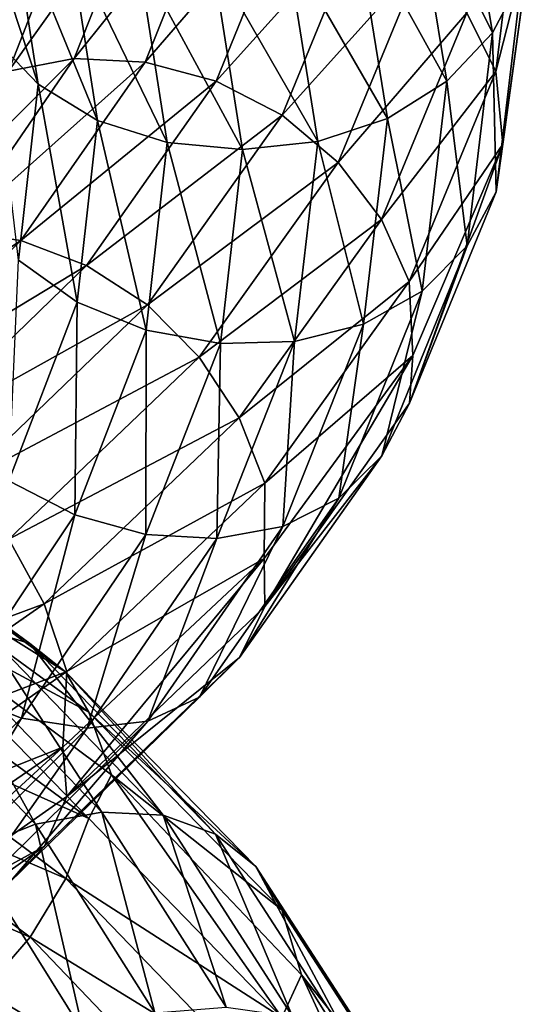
# Model space of a CAD drawing. Header units: metres. Extents: x -109 to 109, y -452 to 89.
# Tile 199 of 256: x 14 to 19, y -301 to -292. Entities that reach past the tile are written whole.
import ezdxf

# ---------------------------------------------------------------- set-up
doc = ezdxf.new("R2010")
doc.units = ezdxf.units.M
doc.layers.add('solid_K244270000C71_000_01', color=7, linetype='CONTINUOUS')

msp = doc.modelspace()

# ---------------------------------------------------------------- linework, layer by layer
at = {"layer": 'solid_K244270000C71_000_01'}
for points in [[(18.291618, -290.153595, 846.05188), (18.622454, -292.159149, 848.668274), (17.866167, -290.641724, 845.883789)], [(18.900393, -291.629395, 848.946655), (18.622454, -292.159149, 848.668274), (18.291618, -290.153595, 846.05188)], [(14.311068, -292.647644, 848.472839), (13.876501, -292.194794, 848.7229), (13.62998, -290.57843, 846.838379)], [(14.056827, -290.99057, 846.525635), (14.311068, -292.647644, 848.472839), (13.62998, -290.57843, 846.838379)], [(18.376808, -291.969147, 852.457764), (18.652792, -292.528107, 852.21521), (18.898468, -290.507233, 849.538818)], [(18.898468, -290.507233, 849.538818), (18.652792, -292.528107, 852.21521), (18.998791, -291.175568, 849.3797)], [(14.653965, -292.403107, 854.648438), (15.327435, -292.437775, 854.897034), (16.032896, -290.680298, 852.695129)], [(15.328429, -290.700958, 852.554871), (14.653965, -292.403107, 854.648438), (16.032896, -290.680298, 852.695129)], [(16.032896, -290.680298, 852.695129), (15.327435, -292.437775, 854.897034), (16.737617, -290.805176, 852.760437)], [(17.866167, -290.641724, 845.883789), (18.189306, -292.618378, 848.428284), (17.31366, -291.03653, 845.792175)], [(18.622454, -292.159149, 848.668274), (18.189306, -292.618378, 848.428284), (17.866167, -290.641724, 845.883789)], [(14.029531, -292.523071, 854.338806), (14.653965, -292.403107, 854.648438), (15.328429, -290.700958, 852.554871)], [(14.675256, -290.870636, 852.346985), (14.029531, -292.523071, 854.338806), (15.328429, -290.700958, 852.554871)], [(13.498773, -292.798004, 853.984863), (14.029531, -292.523071, 854.338806), (14.675256, -290.870636, 852.346985)], [(14.120069, -291.186188, 852.080994), (13.498773, -292.798004, 853.984863), (14.675256, -290.870636, 852.346985)], [(15.327435, -292.437775, 854.897034), (16.001148, -292.619751, 855.069275), (16.737617, -290.805176, 852.760437)], [(16.737617, -290.805176, 852.760437), (16.001148, -292.619751, 855.069275), (17.391558, -291.071869, 852.742981)], [(14.874729, -292.992462, 848.277771), (14.311068, -292.647644, 848.472839), (14.056827, -290.99057, 846.525635)], [(14.610474, -291.284912, 846.247131), (14.874729, -292.992462, 848.277771), (14.056827, -290.99057, 846.525635)], [(17.31366, -291.03653, 845.792175), (17.626806, -292.97168, 848.246155), (16.663641, -291.306244, 845.788391)], [(18.189306, -292.618378, 848.428284), (17.626806, -292.97168, 848.246155), (17.31366, -291.03653, 845.792175)], [(16.001148, -292.619751, 855.069275), (16.626312, -292.941559, 855.149475), (17.391558, -291.071869, 852.742981)], [(17.391558, -291.071869, 852.742981), (16.626312, -292.941559, 855.149475), (17.947891, -291.470825, 852.63855)], [(18.652792, -292.528107, 852.21521), (18.720673, -293.217255, 852.068359), (18.998791, -291.175568, 849.3797)], [(18.998791, -291.175568, 849.3797), (18.65469, -293.667389, 851.610474), (18.900393, -291.629395, 848.946655)], [(18.998791, -291.175568, 849.3797), (18.720673, -293.217255, 852.068359), (18.65469, -293.667389, 851.610474)], [(15.537281, -293.200287, 848.154785), (14.874729, -292.992462, 848.277771), (14.610474, -291.284912, 846.247131)], [(15.261255, -291.435333, 846.024353), (15.537281, -293.200287, 848.154785), (14.610474, -291.284912, 846.247131)], [(16.663641, -291.306244, 845.788391), (16.965031, -293.189545, 848.138367), (15.962575, -291.440796, 845.868591)], [(17.626806, -292.97168, 848.246155), (16.965031, -293.189545, 848.138367), (16.663641, -291.306244, 845.788391)], [(16.251284, -293.265808, 848.108032), (15.537281, -293.200287, 848.154785), (15.261255, -291.435333, 846.024353)], [(15.962575, -291.440796, 845.868591), (16.251284, -293.265808, 848.108032), (15.261255, -291.435333, 846.024353)], [(16.965031, -293.189545, 848.138367), (16.251284, -293.265808, 848.108032), (15.962575, -291.440796, 845.868591)], [(16.626312, -292.941559, 855.149475), (17.158167, -293.389954, 855.12616), (17.947891, -291.470825, 852.63855)], [(17.947891, -291.470825, 852.63855), (17.158167, -293.389954, 855.12616), (18.376808, -291.969147, 852.457764)], [(18.900393, -291.629395, 848.946655), (18.65469, -293.667389, 851.610474), (18.622454, -292.159149, 848.668274)], [(17.158167, -293.389954, 855.12616), (17.568213, -293.929321, 855.005737), (18.376808, -291.969147, 852.457764)], [(18.376808, -291.969147, 852.457764), (17.568213, -293.929321, 855.005737), (18.652792, -292.528107, 852.21521)], [(18.622454, -292.159149, 848.668274), (18.380363, -294.182007, 851.283142), (18.189306, -292.618378, 848.428284)], [(18.65469, -293.667389, 851.610474), (18.380363, -294.182007, 851.283142), (18.622454, -292.159149, 848.668274)], [(14.311068, -292.647644, 848.472839), (14.125026, -294.317535, 850.418701), (13.876501, -292.194794, 848.7229)], [(12.950994, -294.11496, 856.189453), (13.527423, -294.042297, 856.594604), (14.653965, -292.403107, 854.648438)], [(14.029531, -292.523071, 854.338806), (12.950994, -294.11496, 856.189453), (14.653965, -292.403107, 854.648438)], [(14.653965, -292.403107, 854.648438), (13.527423, -294.042297, 856.594604), (15.327435, -292.437775, 854.897034)], [(13.527423, -294.042297, 856.594604), (14.149118, -294.129578, 856.944702), (15.327435, -292.437775, 854.897034)], [(15.327435, -292.437775, 854.897034), (14.149118, -294.129578, 856.944702), (16.001148, -292.619751, 855.069275)], [(17.568213, -293.929321, 855.005737), (17.832052, -294.518311, 854.799255), (18.652792, -292.528107, 852.21521)], [(18.652792, -292.528107, 852.21521), (17.832052, -294.518311, 854.799255), (18.720673, -293.217255, 852.068359)], [(14.681359, -294.713409, 850.307007), (14.125026, -294.317535, 850.418701), (14.311068, -292.647644, 848.472839)], [(14.149118, -294.129578, 856.944702), (14.77104, -294.365845, 857.217163), (16.001148, -292.619751, 855.069275)], [(14.874729, -292.992462, 848.277771), (14.681359, -294.713409, 850.307007), (14.311068, -292.647644, 848.472839)], [(16.001148, -292.619751, 855.069275), (14.77104, -294.365845, 857.217163), (16.626312, -292.941559, 855.149475)], [(18.189306, -292.618378, 848.428284), (17.952848, -294.611877, 850.971191), (17.626806, -292.97168, 848.246155)], [(18.380363, -294.182007, 851.283142), (17.952848, -294.611877, 850.971191), (18.189306, -292.618378, 848.428284)], [(15.335299, -294.979309, 850.283752), (14.681359, -294.713409, 850.307007), (14.874729, -292.992462, 848.277771)], [(14.77104, -294.365845, 857.217163), (15.348145, -294.73996, 857.388794), (16.626312, -292.941559, 855.149475)], [(15.537281, -293.200287, 848.154785), (15.335299, -294.979309, 850.283752), (14.874729, -292.992462, 848.277771)], [(16.626312, -292.941559, 855.149475), (15.348145, -294.73996, 857.388794), (17.158167, -293.389954, 855.12616)], [(17.626806, -292.97168, 848.246155), (17.397661, -294.923126, 850.698608), (16.965031, -293.189545, 848.138367)], [(17.952848, -294.611877, 850.971191), (17.397661, -294.923126, 850.698608), (17.626806, -292.97168, 848.246155)], [(16.04002, -295.105682, 850.345947), (15.335299, -294.979309, 850.283752), (15.537281, -293.200287, 848.154785)], [(16.251284, -293.265808, 848.108032), (16.04002, -295.105682, 850.345947), (15.537281, -293.200287, 848.154785)], [(16.965031, -293.189545, 848.138367), (16.744488, -295.088409, 850.486755), (16.251284, -293.265808, 848.108032)], [(17.397661, -294.923126, 850.698608), (16.744488, -295.088409, 850.486755), (16.965031, -293.189545, 848.138367)], [(16.744488, -295.088409, 850.486755), (16.04002, -295.105682, 850.345947), (16.251284, -293.265808, 848.108032)], [(17.832052, -294.518311, 854.799255), (17.865475, -295.219879, 854.652405), (18.720673, -293.217255, 852.068359)], [(18.720673, -293.217255, 852.068359), (17.833868, -295.674103, 854.182068), (18.65469, -293.667389, 851.610474)], [(18.720673, -293.217255, 852.068359), (17.865475, -295.219879, 854.652405), (17.833868, -295.674103, 854.182068)], [(15.348145, -294.73996, 857.388794), (15.839111, -295.235229, 857.441406), (17.158167, -293.389954, 855.12616)], [(17.158167, -293.389954, 855.12616), (15.839111, -295.235229, 857.441406), (17.568213, -293.929321, 855.005737)], [(18.65469, -293.667389, 851.610474), (17.833868, -295.674103, 854.182068), (18.380363, -294.182007, 851.283142)], [(15.839111, -295.235229, 857.441406), (16.217634, -295.813477, 857.37738), (17.568213, -293.929321, 855.005737)], [(17.568213, -293.929321, 855.005737), (16.217634, -295.813477, 857.37738), (17.832052, -294.518311, 854.799255)], [(13.527423, -294.042297, 856.594604), (11.984958, -295.581665, 858.325989), (14.149118, -294.129578, 856.944702)], [(11.984958, -295.581665, 858.325989), (12.535765, -295.717133, 858.767761), (14.149118, -294.129578, 856.944702)], [(14.149118, -294.129578, 856.944702), (12.535765, -295.717133, 858.767761), (14.77104, -294.365845, 857.217163)], [(18.380363, -294.182007, 851.283142), (17.571611, -296.173798, 853.80719), (17.952848, -294.611877, 850.971191)], [(17.833868, -295.674103, 854.182068), (17.571611, -296.173798, 853.80719), (18.380363, -294.182007, 851.283142)], [(14.681359, -294.713409, 850.307007), (14.035367, -296.408783, 852.263794), (14.125026, -294.317535, 850.418701)], [(12.535765, -295.717133, 858.767761), (13.086771, -296.003082, 859.130615), (14.77104, -294.365845, 857.217163)], [(14.77104, -294.365845, 857.217163), (13.086771, -296.003082, 859.130615), (15.348145, -294.73996, 857.388794)], [(16.217634, -295.813477, 857.37738), (16.461189, -296.430817, 857.20459), (17.832052, -294.518311, 854.799255)], [(17.832052, -294.518311, 854.799255), (16.461189, -296.430817, 857.20459), (17.865475, -295.219879, 854.652405)], [(17.952848, -294.611877, 850.971191), (17.162907, -296.574707, 853.425537), (17.397661, -294.923126, 850.698608)], [(17.571611, -296.173798, 853.80719), (17.162907, -296.574707, 853.425537), (17.952848, -294.611877, 850.971191)], [(13.086771, -296.003082, 859.130615), (13.598071, -296.425049, 859.384705), (15.348145, -294.73996, 857.388794)], [(15.348145, -294.73996, 857.388794), (13.598071, -296.425049, 859.384705), (15.839111, -295.235229, 857.441406)], [(14.660532, -296.731598, 852.337036), (14.035367, -296.408783, 852.263794), (14.681359, -294.713409, 850.307007)], [(15.335299, -294.979309, 850.283752), (14.660532, -296.731598, 852.337036), (14.681359, -294.713409, 850.307007)], [(15.334245, -296.917664, 852.504822), (14.660532, -296.731598, 852.337036), (15.335299, -294.979309, 850.283752)], [(16.04002, -295.105682, 850.345947), (15.334245, -296.917664, 852.504822), (15.335299, -294.979309, 850.283752)], [(17.397661, -294.923126, 850.698608), (16.632149, -296.844635, 853.065308), (16.744488, -295.088409, 850.486755)], [(17.162907, -296.574707, 853.425537), (16.632149, -296.844635, 853.065308), (17.397661, -294.923126, 850.698608)], [(16.007715, -296.958282, 852.752563), (15.334245, -296.917664, 852.504822), (16.04002, -295.105682, 850.345947)], [(16.744488, -295.088409, 850.486755), (16.007715, -296.958282, 852.752563), (16.04002, -295.105682, 850.345947)], [(16.632149, -296.844635, 853.065308), (16.007715, -296.958282, 852.752563), (16.744488, -295.088409, 850.486755)], [(13.598071, -296.425049, 859.384705), (14.033056, -296.963165, 859.505737), (15.839111, -295.235229, 857.441406)], [(15.839111, -295.235229, 857.441406), (14.033056, -296.963165, 859.505737), (16.217634, -295.813477, 857.37738)], [(17.865475, -295.219879, 854.652405), (16.454594, -297.147308, 857.059998), (16.462866, -297.60202, 856.5755)], [(16.461189, -296.430817, 857.20459), (16.454594, -297.147308, 857.059998), (17.865475, -295.219879, 854.652405)], [(17.865475, -295.219879, 854.652405), (16.462866, -297.60202, 856.5755), (17.833868, -295.674103, 854.182068)], [(17.833868, -295.674103, 854.182068), (16.462866, -297.60202, 856.5755), (17.571611, -296.173798, 853.80719)], [(14.033056, -296.963165, 859.505737), (14.368417, -297.576843, 859.492432), (16.217634, -295.813477, 857.37738)], [(16.217634, -295.813477, 857.37738), (14.368417, -297.576843, 859.492432), (16.461189, -296.430817, 857.20459)], [(17.571611, -296.173798, 853.80719), (16.220772, -298.087341, 856.155945), (17.162907, -296.574707, 853.425537)], [(16.462866, -297.60202, 856.5755), (16.220772, -298.087341, 856.155945), (17.571611, -296.173798, 853.80719)], [(12.033948, -296.33725, 830.804443), (14.23281, -297.952759, 832.525085), (12.321534, -296.573578, 830.272766)], [(13.791634, -297.821075, 833.021057), (14.23281, -297.952759, 832.525085), (12.033948, -296.33725, 830.804443)], [(14.660532, -296.731598, 852.337036), (13.533484, -298.417419, 854.244385), (14.035367, -296.408783, 852.263794)], [(14.368417, -297.576843, 859.492432), (14.584202, -298.220032, 859.349792), (16.461189, -296.430817, 857.20459)], [(16.461189, -296.430817, 857.20459), (14.584202, -298.220032, 859.349792), (16.454594, -297.147308, 857.059998)], [(12.321534, -296.573578, 830.272766), (14.572946, -298.222351, 832.036499), (12.506579, -296.933289, 829.799194)], [(14.23281, -297.952759, 832.525085), (14.572946, -298.222351, 832.036499), (12.321534, -296.573578, 830.272766)], [(17.162907, -296.574707, 853.425537), (15.843487, -298.460663, 855.708801), (16.632149, -296.844635, 853.065308)], [(16.220772, -298.087341, 856.155945), (15.843487, -298.460663, 855.708801), (17.162907, -296.574707, 853.425537)], [(14.155406, -298.660126, 854.511047), (13.533484, -298.417419, 854.244385), (14.660532, -296.731598, 852.337036)], [(15.334245, -296.917664, 852.504822), (14.155406, -298.660126, 854.511047), (14.660532, -296.731598, 852.337036)], [(16.632149, -296.844635, 853.065308), (15.353531, -298.691193, 855.266296), (16.007715, -296.958282, 852.752563)], [(15.843487, -298.460663, 855.708801), (15.353531, -298.691193, 855.266296), (16.632149, -296.844635, 853.065308)], [(12.506579, -296.933289, 829.799194), (14.791801, -298.605957, 831.588318), (12.732012, -297.496246, 829.524658)], [(14.572946, -298.222351, 832.036499), (14.791801, -298.605957, 831.588318), (12.506579, -296.933289, 829.799194)], [(14.777102, -298.755768, 854.859009), (14.155406, -298.660126, 854.511047), (15.334245, -296.917664, 852.504822)], [(16.007715, -296.958282, 852.752563), (14.777102, -298.755768, 854.859009), (15.334245, -296.917664, 852.504822)], [(14.033056, -296.963165, 859.505737), (11.793045, -298.533051, 861.24762), (14.368417, -297.576843, 859.492432)], [(15.353531, -298.691193, 855.266296), (14.777102, -298.755768, 854.859009), (16.007715, -296.958282, 852.752563)], [(16.454594, -297.147308, 857.059998), (14.545832, -298.937836, 859.190308), (14.585687, -299.404938, 858.709595)], [(14.584202, -298.220032, 859.349792), (14.545832, -298.937836, 859.190308), (16.454594, -297.147308, 857.059998)], [(16.454594, -297.147308, 857.059998), (14.585687, -299.404938, 858.709595), (16.462866, -297.60202, 856.5755)], [(12.732012, -297.496246, 829.524658), (14.793308, -299.613281, 830.944092), (12.507853, -297.929169, 829.165466)], [(12.732012, -297.496246, 829.524658), (15.007382, -299.200409, 831.345703), (14.793308, -299.613281, 830.944092)], [(14.791801, -298.605957, 831.588318), (15.007382, -299.200409, 831.345703), (12.732012, -297.496246, 829.524658)], [(11.793045, -298.533051, 861.24762), (12.074875, -299.177643, 861.277832), (14.368417, -297.576843, 859.492432)], [(14.368417, -297.576843, 859.492432), (12.074875, -299.177643, 861.277832), (14.584202, -298.220032, 859.349792)], [(16.462866, -297.60202, 856.5755), (14.585687, -299.404938, 858.709595), (16.220772, -298.087341, 856.155945)], [(12.714206, -298.015015, 833.909607), (14.28732, -299.668304, 835.682434), (13.273055, -297.84491, 833.492004)], [(13.273055, -297.84491, 833.492004), (14.915316, -299.553375, 835.353394), (13.791634, -297.821075, 833.021057)], [(14.28732, -299.668304, 835.682434), (14.915316, -299.553375, 835.353394), (13.273055, -297.84491, 833.492004)], [(13.791634, -297.821075, 833.021057), (15.498057, -299.582428, 834.963074), (14.23281, -297.952759, 832.525085)], [(14.915316, -299.553375, 835.353394), (15.498057, -299.582428, 834.963074), (13.791634, -297.821075, 833.021057)], [(12.507853, -297.929169, 829.165466), (14.793308, -299.613281, 830.944092), (12.323918, -298.51059, 829.040222)], [(14.23281, -297.952759, 832.525085), (15.99382, -299.7612, 834.533997), (14.572946, -298.222351, 832.036499)], [(15.498057, -299.582428, 834.963074), (15.99382, -299.7612, 834.533997), (14.23281, -297.952759, 832.525085)], [(13.659552, -299.914886, 835.929016), (14.28732, -299.668304, 835.682434), (12.714206, -298.015015, 833.909607)], [(16.220772, -298.087341, 856.155945), (14.371198, -299.876953, 858.249512), (15.843487, -298.460663, 855.708801)], [(14.585687, -299.404938, 858.709595), (14.371198, -299.876953, 858.249512), (16.220772, -298.087341, 856.155945)], [(12.074875, -299.177643, 861.277832), (12.256215, -299.843201, 861.16095), (14.584202, -298.220032, 859.349792)], [(14.584202, -298.220032, 859.349792), (12.256215, -299.843201, 861.16095), (14.545832, -298.937836, 859.190308)], [(14.572946, -298.222351, 832.036499), (16.37604, -300.069458, 834.094788), (14.791801, -298.605957, 831.588318)], [(15.99382, -299.7612, 834.533997), (16.37604, -300.069458, 834.094788), (14.572946, -298.222351, 832.036499)], [(14.155406, -298.660126, 854.511047), (12.541335, -300.292786, 856.295166), (13.533484, -298.417419, 854.244385)], [(12.323918, -298.51059, 829.040222), (14.575765, -300.181244, 830.783813), (12.037271, -299.092499, 829.05127)], [(14.793308, -299.613281, 830.944092), (14.575765, -300.181244, 830.783813), (12.323918, -298.51059, 829.040222)], [(15.843487, -298.460663, 855.708801), (14.036932, -300.224854, 857.743103), (15.353531, -298.691193, 855.266296)], [(14.371198, -299.876953, 858.249512), (14.036932, -300.224854, 857.743103), (15.843487, -298.460663, 855.708801)], [(14.791801, -298.605957, 831.588318), (16.621975, -300.480865, 833.675842), (15.007382, -299.200409, 831.345703)], [(16.37604, -300.069458, 834.094788), (16.621975, -300.480865, 833.675842), (14.791801, -298.605957, 831.588318)], [(13.092142, -300.438812, 856.733643), (12.541335, -300.292786, 856.295166), (14.155406, -298.660126, 854.511047)], [(14.777102, -298.755768, 854.859009), (13.092142, -300.438812, 856.733643), (14.155406, -298.660126, 854.511047)], [(15.353531, -298.691193, 855.266296), (13.602844, -300.41925, 857.226257), (14.777102, -298.755768, 854.859009)], [(14.036932, -300.224854, 857.743103), (13.602844, -300.41925, 857.226257), (15.353531, -298.691193, 855.266296)], [(13.602844, -300.41925, 857.226257), (13.092142, -300.438812, 856.733643), (14.777102, -298.755768, 854.859009)], [(14.545832, -298.937836, 859.190308), (12.179196, -300.565308, 860.989929), (12.257463, -301.039703, 860.51062)], [(12.256215, -299.843201, 861.16095), (12.179196, -300.565308, 860.989929), (14.545832, -298.937836, 859.190308)], [(14.545832, -298.937836, 859.190308), (12.257463, -301.039703, 860.51062), (14.585687, -299.404938, 858.709595)], [(12.037271, -299.092499, 829.05127), (14.236742, -300.738281, 830.743896), (11.665022, -299.633423, 829.203247)], [(14.575765, -300.181244, 830.783813), (14.236742, -300.738281, 830.743896), (12.037271, -299.092499, 829.05127)], [(15.007382, -299.200409, 831.345703), (16.623667, -301.501556, 833.019958), (14.793308, -299.613281, 830.944092)], [(15.007382, -299.200409, 831.345703), (16.810389, -301.097168, 833.451782), (16.623667, -301.501556, 833.019958)], [(16.621975, -300.480865, 833.675842), (16.810389, -301.097168, 833.451782), (15.007382, -299.200409, 831.345703)], [(14.585687, -299.404938, 858.709595), (12.257463, -301.039703, 860.51062), (14.371198, -299.876953, 858.249512)], [(14.28732, -299.668304, 835.682434), (15.41881, -301.456696, 837.651611), (14.915316, -299.553375, 835.353394)], [(14.915316, -299.553375, 835.353394), (16.09654, -301.403076, 837.419739), (15.498057, -299.582428, 834.963074)], [(15.41881, -301.456696, 837.651611), (16.09654, -301.403076, 837.419739), (14.915316, -299.553375, 835.353394)], [(14.236742, -300.738281, 830.743896), (13.796474, -301.244263, 830.832092), (11.665022, -299.633423, 829.203247)], [(14.793308, -299.613281, 830.944092), (16.623667, -301.501556, 833.019958), (14.575765, -300.181244, 830.783813)], [(15.498057, -299.582428, 834.963074), (16.725431, -301.490906, 837.117981), (15.99382, -299.7612, 834.533997)], [(16.09654, -301.403076, 837.419739), (16.725431, -301.490906, 837.117981), (15.498057, -299.582428, 834.963074)], [(13.659552, -299.914886, 835.929016), (14.741325, -301.643616, 837.799683), (14.28732, -299.668304, 835.682434)], [(14.741325, -301.643616, 837.799683), (15.41881, -301.456696, 837.651611), (14.28732, -299.668304, 835.682434)], [(15.99382, -299.7612, 834.533997), (17.260456, -301.721954, 836.762207), (16.37604, -300.069458, 834.094788)], [(16.725431, -301.490906, 837.117981), (17.260456, -301.721954, 836.762207), (15.99382, -299.7612, 834.533997)], [(14.371198, -299.876953, 858.249512), (12.077211, -301.499878, 860.015442), (14.036932, -300.224854, 857.743103)], [(12.257463, -301.039703, 860.51062), (12.077211, -301.499878, 860.015442), (14.371198, -299.876953, 858.249512)], [(14.113169, -301.955505, 837.84967), (14.741325, -301.643616, 837.799683), (13.659552, -299.914886, 835.929016)], [(16.37604, -300.069458, 834.094788), (17.672947, -302.073151, 836.377319), (16.621975, -300.480865, 833.675842)], [(17.260456, -301.721954, 836.762207), (17.672947, -302.073151, 836.377319), (16.37604, -300.069458, 834.094788)], [(14.575765, -300.181244, 830.783813), (16.379208, -302.053894, 832.819641), (14.236742, -300.738281, 830.743896)], [(16.623667, -301.501556, 833.019958), (16.379208, -302.053894, 832.819641), (14.575765, -300.181244, 830.783813)], [(16.621975, -300.480865, 833.675842), (17.938358, -302.515411, 835.990479), (16.810389, -301.097168, 833.451782)], [(17.672947, -302.073151, 836.377319), (17.938358, -302.515411, 835.990479), (16.621975, -300.480865, 833.675842)], [(14.236742, -300.738281, 830.743896), (15.998238, -302.582031, 832.721375), (13.796474, -301.244263, 830.832092)], [(16.379208, -302.053894, 832.819641), (15.998238, -302.582031, 832.721375), (14.236742, -300.738281, 830.743896)], [(16.810389, -301.097168, 833.451782), (17.940186, -303.550934, 835.321838), (16.623667, -301.501556, 833.019958)], [(16.810389, -301.097168, 833.451782), (18.099243, -303.156952, 835.786011), (17.940186, -303.550934, 835.321838)], [(17.938358, -302.515411, 835.990479), (18.099243, -303.156952, 835.786011), (16.810389, -301.097168, 833.451782)], [(13.796474, -301.244263, 830.832092), (15.503497, -303.047455, 832.736572), (13.278503, -301.662354, 831.050842)], [(15.998238, -302.582031, 832.721375), (15.503497, -303.047455, 832.736572), (13.796474, -301.244263, 830.832092)]]:
    msp.add_3dface(points, dxfattribs=at)

doc.saveas('drawing.dxf')
